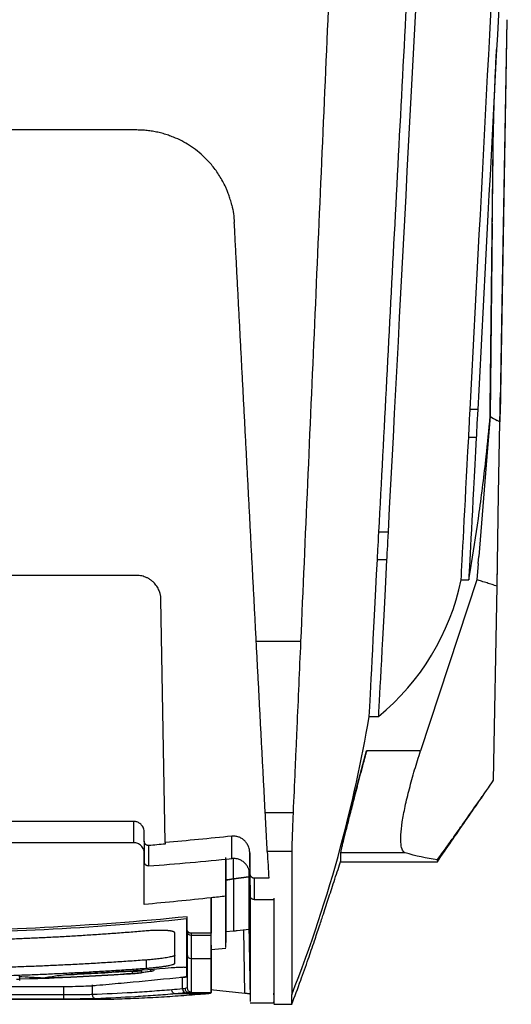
# Model space of a CAD drawing. Header units: millimetres. Extents: x -945 to 1227, y -951 to 1232.
# Tile 131 of 171: x 290 to 351, y 607 to 728. Entities that reach past the tile are written whole.
import ezdxf

# ---------------------------------------------------------------- set-up
doc = ezdxf.new("R2010")
doc.units = ezdxf.units.MM

msp = doc.modelspace()

# ---------------------------------------------------------------- linework, layer by layer
at = {"color": 7, "linetype": 'Continuous', "lineweight": 25}
for p, q in [((350.185, 727.796), (349.34, 679.384)), ((348.14, 680.184), (348.499, 712.449)), ((348.336, 697.862), (348.488, 711.479)), ((348.391, 702.783), (348.128, 679.116)), ((346.6, 679.949), (345.669, 679.949)), ((348.128, 679.116), (347.729, 674.186)), ((349.32, 678.259), (349.323, 678.259)), ((349.303, 677.259), (349.305, 677.259)), ((346.42, 676.516), (345.489, 676.516)), ((347.729, 674.186), (346.736, 661.9)), ((334.471, 664.944), (335.597, 664.944)), ((334.292, 661.541), (335.418, 661.541)), ((346.666, 661.033), (346.736, 661.9)), ((346.666, 661.033), (346.504, 659.03)), ((348.985, 659.054), (349.012, 660.587)), ((304.722, 659.58), (247.018, 659.58)), ((346.504, 659.03), (339.589, 638.04)), ((344.572, 659.03), (345.504, 659.03)), ((348.555, 634.443), (348.971, 658.257)), ((308.242, 626.795), (307.721, 656.632)), ((324.857, 651.451), (319.42, 651.451)), ((333.282, 642.257), (334.408, 642.257)), ((339.589, 638.04), (332.955, 638.04)), ((320.519, 630.483), (323.941, 630.483)), ((304.392, 629.38), (247.347, 629.38)), ((304.392, 626.761), (304.392, 629.38)), ((305.67, 626.955), (305.67, 628.05)), ((304.392, 626.761), (247.347, 626.761)), ((305.669, 624.082), (305.669, 625.485)), ((323.77, 625.679), (320.771, 625.679)), ((329.771, 625.536), (329.771, 624.441)), ((337.707, 625.536), (329.771, 625.536)), ((329.771, 624.441), (341.653, 624.441)), ((341.646, 624.559), (341.646, 624.678)), ((318.493, 622.577), (316.632, 622.355)), ((316.632, 622.355), (318.493, 622.577)), ((318.504, 623.459), (318.493, 622.577)), ((318.617, 622.858), (318.661, 620.299)), ((320.942, 622.425), (319.16, 622.425)), ((315.67, 622.241), (315.67, 622.205)), ((313.87, 620.006), (313.87, 615.666)), ((318.665, 620.283), (318.67, 619.964)), ((319.161, 619.802), (321.57, 619.802)), ((310.92, 616.173), (310.92, 617.682)), ((310.87, 617.41), (310.92, 617.41)), ((315.672, 616.556), (315.672, 614.541)), ((318.512, 616.745), (318.672, 607.563)), ((313.87, 615.666), (311.42, 615.666)), ((311.42, 615.41), (313.87, 615.41)), ((315.676, 615.856), (316.636, 615.941)), ((313.871, 614.191), (313.871, 608.37)), ((313.871, 613.67), (315.678, 613.828)), ((305.92, 612.375), (305.92, 611.369)), ((311.42, 612.548), (313.87, 612.548)), ((304.232, 610.715), (304.234, 610.981)), ((305.34, 611.068), (305.34, 610.823)), ((306.474, 611.001), (306.474, 611.246)), ((290.379, 609.86), (290.379, 610.315)), ((292.49, 610.203), (291.803, 610.117)), ((299.288, 609.347), (299.288, 608.127)), ((310.378, 610.248), (310.124, 610.224)), ((310.378, 608.832), (310.378, 610.248)), ((295.781, 608.082), (255.962, 608.082)), ((312.913, 608.218), (309.492, 608.218)), ((310.921, 608.955), (310.89, 608.944)), ((311.144, 608.37), (313.871, 608.37)), ((318.027, 608.282), (313.794, 608.701)), ((313.871, 608.37), (313.871, 608.37)), ((321.57, 608.113), (321.567, 608.321)), ((321.567, 608.151), (321.57, 607.963)), ((252.673, 607.554), (299.068, 607.554)), ((295.781, 607.582), (255.962, 607.582)), ((318.672, 607.136), (321.567, 607.136)), ((321.57, 606.938), (323.82, 606.938))]:
    msp.add_line(p, q, dxfattribs=at)
at = {"color": 250, "linetype": 'Continuous', "lineweight": 25}
for p, q in [((318.027, 608.282), (317.909, 616.091)), ((293.385, 610.094), (290.379, 610.031)), ((291.689, 610.119), (292.39, 610.208)), ((295.781, 608.082), (295.781, 609.097)), ((310.89, 608.944), (310.675, 608.87))]:
    msp.add_line(p, q, dxfattribs=at)
at = {"color": 7, "linetype": 'Continuous', "lineweight": 25, "flags": 128}
for points in [[(350.185, 727.796), (349.702, 700.145), (349.323, 678.419)], [(348.971, 658.257), (349.168, 669.548), (349.323, 678.419)], [(329.771, 626.248), (331.554, 632.851), (332.955, 638.04)], [(310.92, 617.415), (310.892, 617.412), (310.87, 617.41)], [(313.871, 614.191), (313.871, 614.191), (313.871, 614.191)], [(295.781, 607.582), (295.781, 607.593), (295.781, 607.623), (295.781, 607.67), (295.781, 607.732), (295.781, 607.807), (295.781, 607.893), (295.781, 607.986), (295.781, 608.082)]]:
    msp.add_lwpolyline(points, dxfattribs=at)
at = {"color": 250, "linetype": 'Continuous', "lineweight": 25, "flags": 128}
msp.add_lwpolyline([(316.632, 622.355), (316.631, 622.756), (316.63, 623.212), (316.628, 623.722), (316.626, 624.288), (316.625, 624.808)], dxfattribs=at)
at = {"color": 7, "linetype": 'Continuous', "lineweight": 25}
for centre, radius, start, end in [((311.417, 615.906), 0.497, 180.40782, 270.40226), ((311.418, 613.046), 0.498, 180.25097, 270.24892), ((299.764, 608.102), 0.476, 176.90602, 264.8941), ((310.863, 608.815), 0.485, 177.94232, 263.92124), ((311.421, 608.955), 0.5, 180.04425, 270.04423)]:
    msp.add_arc(centre, radius, start, end, dxfattribs=at)
for points in [[(340.654, 761.442), (338.91, 728.157), (337.206, 695.656), (335.597, 664.944)], [(345.669, 679.949), (346.984, 705.053), (348.371, 731.521), (349.791, 758.612)], [(350.723, 758.612), (349.303, 731.521), (347.916, 705.053), (346.6, 679.949)], [(316.784, 701.755), (316.764, 702.132), (316.745, 702.508), (316.725, 702.885)], [(345.489, 676.516), (345.513, 676.981), (345.579, 678.248), (345.669, 679.949)], [(346.6, 679.949), (346.511, 678.248), (346.445, 676.981), (346.42, 676.516)], [(347.641, 674.186), (347.82, 675.827), (347.982, 677.47), (348.128, 679.116)], [(348.128, 679.116), (348.128, 679.125), (348.128, 679.135), (348.128, 679.144)], [(348.128, 679.116), (348.413, 678.93), (348.698, 678.758), (348.984, 678.6)], [(344.572, 659.03), (344.698, 661.428), (345.005, 667.283), (345.489, 676.516)], [(346.42, 676.516), (345.936, 667.283), (345.63, 661.428), (345.504, 659.03)], [(346.797, 667.344), (347.111, 669.62), (347.392, 671.901), (347.641, 674.186)], [(345.842, 661.033), (346.188, 663.134), (346.506, 665.237), (346.797, 667.343)], [(334.292, 661.541), (334.316, 661.987), (334.382, 663.263), (334.471, 664.944)], [(335.597, 664.944), (335.508, 663.247), (335.442, 661.991), (335.418, 661.541)], [(333.282, 642.257), (333.428, 645.049), (333.766, 651.505), (334.292, 661.541)], [(335.418, 661.541), (334.892, 651.502), (334.554, 645.049), (334.408, 642.257)], [(345.504, 659.03), (345.62, 659.697), (345.732, 660.365), (345.842, 661.033)], [(334.408, 642.257), (339.624, 646.551), (343.208, 652.465), (344.572, 659.03)], [(329.771, 626.248), (331.195, 631.523), (332.367, 636.865), (333.282, 642.257)], [(316.417, 627.573), (313.696, 627.285), (310.971, 627.026), (308.242, 626.795)], [(316.417, 624.834), (316.417, 625.698), (316.417, 626.611), (316.417, 627.573)], [(305.67, 626.955), (305.67, 626.072), (305.67, 625.232), (305.67, 624.432)], [(308.246, 626.597), (307.566, 626.54), (306.887, 626.484), (306.207, 626.43)], [(306.207, 626.43), (306.207, 625.555), (306.207, 624.721), (306.207, 623.928)], [(308.242, 626.795), (308.243, 626.729), (308.244, 626.663), (308.246, 626.597)], [(323.771, 608.113), (326.108, 614.048), (328.111, 620.103), (329.771, 626.248)], [(315.67, 620.209), (315.67, 621.204), (315.67, 622.786), (315.669, 624.953)], [(318.66, 622.943), (318.645, 623.8), (318.631, 624.657), (318.617, 625.515)], [(318.617, 625.515), (318.617, 624.583), (318.617, 623.697), (318.617, 622.858)], [(320.771, 625.679), (320.831, 624.542), (320.887, 623.458), (320.942, 622.425)], [(341.646, 624.678), (340.295, 624.86), (338.982, 625.146), (337.707, 625.536)], [(306.207, 623.928), (309.614, 624.186), (313.018, 624.489), (316.417, 624.834)], [(318.661, 620.299), (318.661, 621.14), (318.66, 622.021), (318.66, 622.943)], [(319.16, 622.425), (319.16, 621.51), (319.161, 620.636), (319.161, 619.802)], [(315.67, 622.241), (315.991, 622.279), (316.312, 622.317), (316.632, 622.355)], [(315.67, 622.205), (315.992, 622.242), (316.313, 622.28), (316.635, 622.319)], [(313.87, 620.006), (311.14, 619.704), (308.407, 619.435), (305.67, 619.198)], [(315.67, 620.209), (315.07, 620.14), (314.47, 620.072), (313.87, 620.006)], [(313.87, 617.527), (313.87, 618.253), (313.87, 619.079), (313.87, 620.006)], [(310.87, 617.41), (310.87, 614.777), (310.871, 612.822), (310.871, 611.551)], [(310.92, 615.903), (310.92, 614.836), (310.92, 613.884), (310.92, 613.044)], [(311.42, 615.666), (311.42, 615.58), (311.42, 615.494), (311.42, 615.41)], [(311.42, 615.41), (311.42, 614.342), (311.42, 613.39), (311.42, 612.548)], [(313.87, 615.41), (313.87, 615.494), (313.87, 615.58), (313.87, 615.666)], [(313.87, 612.548), (313.87, 613.39), (313.87, 614.342), (313.87, 615.41)], [(310.92, 613.044), (310.921, 611.112), (310.921, 609.77), (310.921, 608.955)], [(310.871, 611.551), (310.871, 611.517), (310.871, 611.483), (310.871, 611.45)], [(311.42, 612.548), (311.421, 610.615), (311.421, 609.272), (311.421, 608.455)], [(313.871, 608.37), (313.871, 609.177), (313.871, 610.546), (313.87, 612.548)], [(304.248, 610.708), (300.2, 610.446), (296.15, 610.24), (292.097, 610.09)], [(294.974, 610.415), (294.415, 610.328), (293.856, 610.244), (293.297, 610.164)], [(304.25, 610.708), (304.25, 610.708), (304.249, 610.708), (304.248, 610.708)], [(305.34, 610.823), (305.718, 610.88), (306.096, 610.94), (306.474, 611.001)], [(306.614, 611.006), (306.236, 610.945), (305.858, 610.886), (305.48, 610.828)], [(306.886, 611.081), (306.886, 611.061), (306.791, 611.035), (306.614, 611.006)], [(310.871, 611.45), (310.871, 611.454), (310.871, 611.454), (310.871, 611.448)], [(310.871, 611.448), (310.871, 611.289), (310.871, 611.139), (310.871, 610.997)], [(293.297, 610.164), (292.29, 610.209), (291.283, 610.261), (290.276, 610.321)], [(291.803, 610.117), (291.762, 610.113), (291.74, 610.108), (291.74, 610.104)], [(292.097, 610.09), (292.098, 610.089), (292.098, 610.089), (292.099, 610.089)], [(310.378, 608.832), (309.939, 608.793), (309.499, 608.755), (309.059, 608.718)], [(310.675, 608.87), (310.595, 608.857), (310.497, 608.844), (310.378, 608.832)], [(311.421, 608.455), (311.421, 608.426), (311.329, 608.397), (311.144, 608.37)], [(312.913, 608.218), (313.032, 608.228), (313.128, 608.237), (313.2, 608.243)]]:
    msp.add_open_spline(points, degree=3, dxfattribs=at)
for points, knots in [([(334.471, 664.944), (334.793, 671.104), (335.12, 677.345), (335.781, 689.942), (336.113, 696.293), (336.785, 709.104), (337.124, 715.567), (337.807, 728.601), (338.151, 735.169), (338.497, 741.778)], [0, 0, 0, 0, 0.25, 0.25, 0.5, 0.5, 0.75, 0.75, 1, 1, 1, 1]), ([(328.298, 730.257), (327.714, 716.881), (327.135, 703.608), (325.987, 677.321), (325.419, 664.306), (324.857, 651.451)], [0, 0, 0, 0, 0.5, 0.5, 1, 1, 1, 1]), ([(348.487, 711.418), (348.496, 712.096), (348.513, 713.312), (348.553, 715.04), (348.591, 716.364), (348.631, 717.621), (348.687, 719.167), (348.778, 721.389), (348.867, 723.152), (348.916, 724.144)], [0, 0, 0, 0, 0.1817949, 0.3262121, 0.4305838, 0.501408, 0.6221223, 0.7872543, 1, 1, 1, 1]), ([(304.741, 714.257), (302.593, 714.257), (298.389, 714.257), (292.219, 714.257), (286.324, 714.257), (278.345, 714.257), (268.426, 714.257), (256.272, 714.257), (244.317, 714.257), (234.217, 714.257), (226.198, 714.257), (220.122, 714.257), (214.121, 714.257), (210.146, 714.257), (208.17, 714.257)], [0, 0, 0, 0, 0.0667839, 0.1307127, 0.1917864, 0.2500055, 0.3786903, 0.5000115, 0.6275612, 0.7500047, 0.8136684, 0.8765543, 0.9386643, 1, 1, 1, 1]), ([(316.414, 705.042), (316.385, 705.159), (316.328, 705.388), (316.233, 705.717), (316.136, 706.023), (316.039, 706.306), (315.942, 706.567), (315.847, 706.805), (315.755, 707.022), (315.477, 707.65), (314.949, 708.631), (314.066, 709.856), (312.879, 711.143), (311.312, 712.385), (309.748, 713.198), (308.63, 713.616), (307.987, 713.816), (307.34, 713.978), (306.689, 714.104), (306.039, 714.192), (305.389, 714.247), (304.957, 714.254), (304.741, 714.257)], [0, 0, 0, 0, 0.0230635, 0.0447635, 0.0651001, 0.0840732, 0.1016829, 0.1179292, 0.132812, 0.1463315, 0.2482821, 0.3430829, 0.4307503, 0.577124, 0.7148506, 0.7567564, 0.7982609, 0.8393707, 0.8800925, 0.9204332, 0.9603999, 1, 1, 1, 1]), ([(316.414, 705.041), (316.498, 704.687), (316.566, 704.33), (316.67, 703.612), (316.706, 703.249), (316.725, 702.885)], [0, 0, 0, 0, 0.5, 0.5, 1, 1, 1, 1]), ([(319.42, 651.451), (319.379, 652.246), (319.296, 653.833), (319.171, 656.219), (319.046, 658.605), (318.92, 660.992), (318.795, 663.38), (318.67, 665.77), (318.545, 668.16), (318.419, 670.552), (318.294, 672.945), (318.168, 675.34), (318.043, 677.735), (317.917, 680.132), (317.792, 682.53), (317.666, 684.929), (317.54, 687.329), (317.414, 689.73), (317.288, 692.132), (317.162, 694.536), (317.036, 696.941), (316.91, 699.347), (316.826, 700.953), (316.784, 701.755)], [0, 0, 0, 0, 0.0480381, 0.0960293, 0.1439743, 0.191874, 0.2397291, 0.2875403, 0.3353086, 0.3830347, 0.4307194, 0.4783635, 0.5259678, 0.5735331, 0.6210602, 0.6685499, 0.7160031, 0.7634205, 0.810803, 0.8581514, 0.9054665, 0.9527491, 1, 1, 1, 1]), ([(348.128, 679.144), (348.139, 680.12), (348.17, 682.959), (348.225, 687.839), (348.256, 690.616), (348.267, 691.598), (348.284, 693.156), (348.291, 693.756), (348.297, 694.373), (348.299, 694.511), (348.3, 694.576), (348.303, 694.839), (348.311, 695.575), (348.325, 696.85), (348.336, 697.862)], [0, 0, 0, 0, 0.5, 0.75, 0.75, 0.875, 0.875, 0.9375, 0.9453125, 0.9453125, 0.953125, 0.953125, 0.96875, 1, 1, 1, 1]), ([(349.305, 677.403), (349.305, 677.399), (349.305, 677.386), (349.328, 678.714), (349.362, 680.664), (349.379, 681.639)], [0, 0, 0, 0, 0.2425374, 0.621226, 1, 1, 1, 1]), ([(349.323, 678.419), (349.267, 678.448), (349.153, 678.507), (349.04, 678.569), (348.984, 678.6)], [0, 0, 0, 0, 0.4999974, 1, 1, 1, 1]), ([(349.312, 677.774), (349.312, 677.774), (349.316, 677.975), (349.322, 678.306), (349.325, 678.539), (349.327, 678.657)], [0, 0, 0, 0, 0.0002472, 0.495539, 1, 1, 1, 1]), ([(307.721, 656.632), (307.719, 656.691), (307.715, 656.805), (307.697, 656.971), (307.673, 657.125), (307.643, 657.267), (307.609, 657.397), (307.573, 657.516), (307.535, 657.623), (307.432, 657.887), (307.222, 658.274), (306.886, 658.674), (306.568, 658.953), (306.285, 659.148), (305.987, 659.307), (305.677, 659.43), (305.36, 659.517), (305.041, 659.57), (304.828, 659.576), (304.722, 659.58)], [0, 0, 0, 0, 0.0382544, 0.074223, 0.1079058, 0.1393027, 0.1684136, 0.1952385, 0.2197775, 0.2420307, 0.3788578, 0.5023251, 0.5769694, 0.6503963, 0.7226258, 0.7936785, 0.8635763, 0.9323421, 1, 1, 1, 1]), ([(348.971, 658.257), (348.767, 658.324), (348.357, 658.458), (347.728, 658.663), (347.112, 658.856), (346.697, 658.975), (346.504, 659.03)], [0, 0, 0, 0, 0.2500006, 0.50000099, 0.76760093, 1, 1, 1, 1]), ([(320.519, 630.483), (320.479, 631.254), (320.398, 632.797), (320.277, 635.115), (320.155, 637.437), (320.033, 639.763), (319.911, 642.093), (319.789, 644.426), (319.666, 646.764), (319.543, 649.105), (319.461, 650.669), (319.42, 651.451)], [0, 0, 0, 0, 0.1111191, 0.2222313, 0.3333388, 0.4444435, 0.5555476, 0.6666533, 0.7777625, 0.8888774, 1, 1, 1, 1]), ([(324.857, 651.451), (324.703, 647.931), (324.55, 644.423), (324.358, 640.054), (324.32, 639.181), (324.244, 637.435), (324.128, 634.815), (324.014, 632.206), (323.939, 630.485)], [0, 0, 0, 0, 0.5, 0.5, 0.625, 0.625, 0.75, 1, 1, 1, 1]), ([(332.955, 638.04), (332.921, 637.912), (332.852, 637.658), (332.751, 637.281), (332.652, 636.911), (332.555, 636.549), (332.461, 636.194), (332.368, 635.846), (332.278, 635.506), (332.19, 635.173), (332.104, 634.848), (332.021, 634.531), (331.939, 634.221), (331.86, 633.92), (331.783, 633.626), (331.534, 632.673), (331.147, 631.177), (330.67, 629.313), (330.286, 627.783), (330.063, 626.879), (329.948, 626.396), (329.893, 626.161), (329.848, 625.963), (329.814, 625.801), (329.789, 625.676), (329.774, 625.583), (329.772, 625.552), (329.771, 625.536)], [0, 0, 0, 0, 0.0195835, 0.0389016, 0.0579544, 0.0767421, 0.0952647, 0.1135223, 0.131515, 0.149243, 0.1667063, 0.183905, 0.2008393, 0.2175094, 0.2339152, 0.2500571, 0.3787499, 0.4997508, 0.6271617, 0.7495023, 0.7859636, 0.8221894, 0.8581857, 0.8939587, 0.9295144, 0.9648594, 1, 1, 1, 1]), ([(337.707, 625.536), (337.575, 625.576), (337.462, 625.679), (337.286, 626.026), (337.222, 626.269), (337.153, 626.902), (337.148, 627.292), (337.2, 628.209), (337.258, 628.736), (337.434, 629.907), (337.553, 630.551), (337.845, 631.922), (338.018, 632.65), (338.409, 634.152), (338.625, 634.927), (339.088, 636.485), (339.335, 637.268), (339.589, 638.04)], [0, 0, 0, 0, 0.125, 0.125, 0.25, 0.25, 0.375, 0.375, 0.5, 0.5, 0.625, 0.625, 0.75, 0.75, 0.875, 0.875, 1, 1, 1, 1]), ([(341.646, 624.678), (341.83, 624.932), (342.203, 625.446), (342.774, 626.24), (343.438, 627.168), (344.21, 628.254), (345.363, 629.886), (346.53, 631.551), (347.688, 633.206), (348.266, 634.031), (348.555, 634.443)], [0, 0, 0, 0, 0.0808167, 0.1641485, 0.2499976, 0.371104, 0.4999948, 0.7499966, 0.8749983, 1, 1, 1, 1]), ([(341.646, 624.441), (342.797, 626.11), (345.099, 629.444), (347.404, 632.776), (348.555, 634.441)], [0, 0, 0, 0, 0.5003071, 1, 1, 1, 1]), ([(320.771, 625.679), (320.77, 625.699), (320.768, 625.739), (320.764, 625.81), (320.76, 625.89), (320.755, 625.978), (320.75, 626.076), (320.745, 626.183), (320.733, 626.397), (320.714, 626.765), (320.683, 627.353), (320.648, 628.034), (320.614, 628.668), (320.586, 629.205), (320.565, 629.617), (320.542, 630.042), (320.527, 630.336), (320.519, 630.483)], [0, 0, 0, 0, 0.035258, 0.0704189, 0.1055238, 0.1406144, 0.1757322, 0.2109187, 0.2462151, 0.3729602, 0.4998599, 0.6266442, 0.7535879, 0.8152697, 0.8767508, 0.9382535, 1, 1, 1, 1]), ([(323.939, 630.485), (323.938, 630.452), (323.934, 630.32), (323.921, 630.023), (323.901, 629.537), (323.875, 628.895), (323.845, 628.128), (323.812, 627.232), (323.786, 626.464), (323.773, 625.98), (323.771, 625.78), (323.769, 625.703), (323.769, 625.681)], [0, 0, 0, 0, 0.01393511, 0.05564417, 0.12505433, 0.22237155, 0.34774001, 0.50091119, 0.71429264, 0.86830636, 0.9636201, 1, 1, 1, 1]), ([(305.67, 628.05), (305.669, 628.072), (305.668, 628.149), (305.649, 628.318), (305.586, 628.552), (305.466, 628.786), (305.316, 628.979), (305.151, 629.128), (304.969, 629.243), (304.778, 629.323), (304.584, 629.371), (304.455, 629.377), (304.392, 629.38)], [0, 0, 0, 0, 0.0327903, 0.1146516, 0.2505117, 0.3871916, 0.5001752, 0.6070394, 0.7114518, 0.8122907, 0.9086721, 1, 1, 1, 1]), ([(318.617, 625.515), (318.615, 625.555), (318.612, 625.641), (318.598, 625.781), (318.563, 625.981), (318.51, 626.167), (318.404, 626.44), (318.248, 626.721), (317.97, 627.048), (317.643, 627.303), (317.321, 627.458), (317.052, 627.537), (316.841, 627.574), (316.628, 627.589), (316.487, 627.578), (316.417, 627.573)], [0, 0, 0, 0, 0.0357356, 0.0773121, 0.1250163, 0.2168746, 0.2497857, 0.3864041, 0.4998274, 0.6292423, 0.7495938, 0.8128023, 0.8758254, 0.9383292, 1, 1, 1, 1]), ([(305.67, 625.484), (305.669, 625.516), (305.668, 625.58), (305.657, 625.676), (305.639, 625.77), (305.613, 625.863), (305.563, 626.005), (305.468, 626.19), (305.302, 626.393), (305.099, 626.559), (304.872, 626.676), (304.633, 626.748), (304.473, 626.757), (304.392, 626.761)], [0, 0, 0, 0, 0.0482476, 0.096121, 0.1438948, 0.1918457, 0.2402471, 0.3699606, 0.500169, 0.6298545, 0.7600752, 0.8798971, 1, 1, 1, 1]), ([(306.207, 626.43), (306.186, 626.43), (306.142, 626.428), (306.074, 626.437), (306.007, 626.456), (305.94, 626.486), (305.878, 626.526), (305.817, 626.579), (305.756, 626.653), (305.699, 626.761), (305.672, 626.867), (305.67, 626.937), (305.67, 626.955)], [0, 0, 0, 0, 0.07619145, 0.15587934, 0.2387205, 0.32420775, 0.41170671, 0.50050885, 0.61281837, 0.74948502, 0.93387405, 1, 1, 1, 1]), ([(318.617, 622.858), (318.615, 622.904), (318.612, 622.997), (318.595, 623.134), (318.569, 623.27), (318.534, 623.403), (318.49, 623.535), (318.402, 623.748), (318.24, 624.03), (317.96, 624.34), (317.624, 624.587), (317.284, 624.739), (316.971, 624.819), (316.694, 624.852), (316.51, 624.84), (316.417, 624.834)], [0, 0, 0, 0, 0.04203359, 0.08368342, 0.12514194, 0.16660426, 0.20826542, 0.25031771, 0.37510579, 0.49993042, 0.62466142, 0.74945183, 0.83319976, 0.9161572, 1, 1, 1, 1]), ([(323.769, 625.681), (323.769, 625.088), (323.769, 624.52), (323.769, 623.407), (323.769, 621.777), (323.769, 618.261), (323.77, 612.37), (323.77, 609.288), (323.771, 608.113)], [0, 0, 0, 0, 0.0625, 0.0625, 0.125, 0.25, 0.5, 1, 1, 1, 1]), ([(305.67, 619.198), (305.67, 619.258), (305.67, 619.377), (305.67, 619.569), (305.67, 619.771), (305.67, 619.984), (305.67, 620.207), (305.67, 620.441), (305.67, 620.686), (305.67, 620.941), (305.67, 621.207), (305.67, 621.484), (305.67, 621.771), (305.67, 622.069), (305.67, 622.378), (305.67, 622.697), (305.67, 623.027), (305.67, 623.367), (305.67, 623.718), (305.669, 623.96), (305.669, 624.082)], [0, 0, 0, 0, 0.05597546, 0.11189753, 0.16776693, 0.22358442, 0.27935075, 0.33506665, 0.39073288, 0.4463502, 0.50191936, 0.55744112, 0.61291622, 0.66834545, 0.72372954, 0.77906928, 0.83436543, 0.88961875, 0.94483002, 1, 1, 1, 1]), ([(306.207, 623.928), (306.185, 623.927), (306.139, 623.925), (306.071, 623.936), (305.993, 623.957), (305.909, 623.997), (305.827, 624.059), (305.759, 624.137), (305.709, 624.228), (305.676, 624.328), (305.672, 624.397), (305.67, 624.432)], [0, 0, 0, 0, 0.0818718, 0.1649465, 0.250811, 0.3731601, 0.4999162, 0.6207907, 0.7490833, 0.8738049, 1, 1, 1, 1]), ([(315.67, 624.768), (315.67, 624.401), (315.67, 623.323), (315.67, 622.671), (315.67, 622.241)], [0, 0, 0, 0, 0.3401508, 1, 1, 1, 1]), ([(323.771, 606.938), (324.138, 607.91), (324.812, 609.693), (325.728, 612.282), (326.49, 614.506), (327.055, 616.195), (327.427, 617.32), (327.737, 618.263), (328.03, 619.158), (328.361, 620.173), (328.711, 621.246), (329.081, 622.375), (329.458, 623.515), (329.696, 624.219), (329.815, 624.569)], [0, 0, 0, 0, 0.1393694, 0.2557045, 0.3481327, 0.4184751, 0.4474426, 0.4742057, 0.5294344, 0.5968959, 0.6782646, 0.774364, 0.8879069, 1, 1, 1, 1]), ([(318.493, 622.577), (318.494, 622.275), (318.496, 621.709), (318.498, 620.971), (318.5, 620.308), (318.502, 619.692), (318.504, 619.106), (318.506, 618.571), (318.509, 617.816), (318.511, 617.128), (318.512, 616.839), (318.512, 616.745)], [0, 0, 0, 0, 0.1016254, 0.1907393, 0.2712506, 0.3615907, 0.4520566, 0.5425178, 0.632862, 0.8815277, 1, 1, 1, 1]), ([(319.16, 622.425), (319.139, 622.426), (319.098, 622.427), (319.035, 622.44), (318.973, 622.462), (318.912, 622.493), (318.854, 622.533), (318.799, 622.584), (318.739, 622.66), (318.677, 622.779), (318.666, 622.884), (318.66, 622.943)], [0, 0, 0, 0, 0.0758268, 0.1552102, 0.2378763, 0.3234055, 0.4112577, 0.5008113, 0.6054633, 0.7760952, 1, 1, 1, 1]), ([(315.67, 622.205), (315.67, 621.319), (315.67, 619.548), (315.671, 617.682), (315.671, 616.442), (315.671, 615.847), (315.671, 615.892), (315.671, 615.905)], [0, 0, 0, 0, 0.2256473, 0.4512777, 0.6769276, 0.902608, 1, 1, 1, 1]), ([(315.671, 613.904), (315.671, 613.917), (315.671, 613.947), (315.671, 615.077), (315.671, 617.051), (315.67, 619.156), (315.67, 620.209)], [0, 0, 0, 0, 0.1950148, 0.4634193, 0.7316674, 1, 1, 1, 1]), ([(319.161, 619.802), (319.14, 619.802), (319.097, 619.804), (319.033, 619.818), (318.961, 619.842), (318.884, 619.883), (318.809, 619.944), (318.746, 620.02), (318.7, 620.106), (318.668, 620.201), (318.664, 620.266), (318.661, 620.299)], [0, 0, 0, 0, 0.08189621, 0.16498115, 0.25066466, 0.37288869, 0.49980078, 0.62084706, 0.74911294, 0.8737229, 1, 1, 1, 1]), ([(318.67, 619.964), (318.67, 618.253), (318.671, 614.831), (318.671, 611.16), (318.672, 608.62), (318.672, 607.27), (318.672, 607.265), (318.672, 607.264)], [0, 0, 0, 0, 0.2137131, 0.4274263, 0.6411394, 0.8548526, 1, 1, 1, 1]), ([(321.566, 619.964), (321.566, 618.479), (321.567, 617.122), (321.567, 614.665), (321.567, 613.565), (321.567, 610.652), (321.567, 609.227), (321.567, 608.321)], [0, 0, 0, 0, 0.25, 0.25, 0.5, 0.5, 1, 1, 1, 1]), ([(321.57, 619.802), (321.57, 618.308), (321.57, 616.945), (321.57, 614.476), (321.57, 613.371), (321.57, 610.447), (321.57, 609.018), (321.57, 608.113)], [0, 0, 0, 0, 0.25, 0.25, 0.5, 0.5, 1, 1, 1, 1]), ([(310.92, 617.682), (299.276, 616.503), (287.573, 615.912), (264.167, 615.912), (252.464, 616.503), (240.82, 617.682)], [0, 0, 0, 0, 0.5, 0.5, 1, 1, 1, 1]), ([(310.87, 617.41), (299.243, 616.241), (287.556, 615.655), (264.184, 615.655), (252.498, 616.241), (240.87, 617.41)], [0, 0, 0, 0, 0.5, 0.5, 1, 1, 1, 1]), ([(313.871, 614.191), (313.871, 614.228), (313.871, 614.303), (313.871, 614.428), (313.871, 614.562), (313.871, 614.707), (313.871, 614.863), (313.871, 615.028), (313.871, 615.204), (313.871, 615.39), (313.871, 615.586), (313.871, 615.793), (313.871, 616.009), (313.871, 616.236), (313.871, 616.474), (313.871, 616.721), (313.871, 616.979), (313.871, 617.246), (313.87, 617.433), (313.87, 617.527)], [0, 0, 0, 0, 0.0588416, 0.1176766, 0.1765059, 0.2353303, 0.2941508, 0.3529681, 0.4117832, 0.4705969, 0.5294101, 0.5882236, 0.6470383, 0.705855, 0.7646747, 0.8234982, 0.8823263, 0.94116, 1, 1, 1, 1]), ([(305.92, 615.942), (305.295, 615.891), (304.045, 615.787), (302.169, 615.645), (300.293, 615.511), (298.417, 615.388), (296.54, 615.275), (294.663, 615.171), (292.785, 615.078), (290.907, 614.994), (289.029, 614.92), (287.15, 614.856), (285.271, 614.801), (283.391, 614.757), (281.511, 614.722), (279.631, 614.698), (277.75, 614.683), (276.496, 614.681), (275.869, 614.68)], [0, 0, 0, 0, 0.0625299, 0.1250479, 0.1875555, 0.2500545, 0.3125467, 0.3750337, 0.4375173, 0.4999992, 0.5624811, 0.6249648, 0.6874519, 0.7499442, 0.8124435, 0.8749514, 0.9374697, 1, 1, 1, 1]), ([(309.42, 615.694), (309.419, 615.704), (309.417, 615.723), (309.401, 615.75), (309.378, 615.777), (309.345, 615.801), (309.303, 615.825), (309.253, 615.847), (309.196, 615.868), (309.131, 615.887), (309.059, 615.905), (308.981, 615.922), (308.897, 615.937), (308.808, 615.951), (308.712, 615.963), (308.612, 615.974), (308.508, 615.984), (308.358, 615.996), (308.152, 616.008), (307.878, 616.016), (307.584, 616.018), (307.273, 616.015), (306.949, 616.006), (306.613, 615.991), (306.268, 615.97), (306.036, 615.951), (305.92, 615.942)], [0, 0, 0, 0, 0.0343577, 0.06812, 0.1013857, 0.1342524, 0.1668725, 0.1992101, 0.2311775, 0.2626903, 0.2936868, 0.3242254, 0.3543782, 0.3842159, 0.4138097, 0.4430856, 0.4719449, 0.5002966, 0.5617097, 0.6235445, 0.6858578, 0.7480978, 0.8104708, 0.8734024, 0.9365586, 1, 1, 1, 1]), ([(309.42, 611.962), (309.42, 612.036), (309.42, 612.184), (309.42, 612.419), (309.42, 612.664), (309.42, 612.92), (309.42, 613.186), (309.42, 613.463), (309.42, 613.75), (309.42, 614.047), (309.42, 614.355), (309.42, 614.674), (309.42, 615.003), (309.42, 615.342), (309.42, 615.577), (309.42, 615.694)], [0, 0, 0, 0, 0.0769146, 0.1538246, 0.2307318, 0.3076376, 0.3845438, 0.4614519, 0.5383637, 0.6152806, 0.6922043, 0.7691365, 0.8460788, 0.9230327, 1, 1, 1, 1]), ([(311.42, 615.666), (311.4, 615.667), (311.359, 615.668), (311.297, 615.68), (311.234, 615.701), (311.173, 615.73), (311.116, 615.769), (311.046, 615.831), (310.95, 615.957), (310.932, 616.089), (310.92, 616.173)], [0, 0, 0, 0, 0.0768585, 0.1571207, 0.2403688, 0.3260507, 0.413498, 0.5019575, 0.6826388, 1, 1, 1, 1]), ([(316.636, 615.945), (316.636, 615.943), (316.636, 615.935), (316.636, 615.946), (316.636, 615.954)], [0, 0, 0, 0, 0.2231191, 1, 1, 1, 1]), ([(316.638, 615.94), (316.788, 615.958), (317.417, 616.032), (318.045, 616.107), (318.522, 616.163)], [0, 0, 0, 0, 0.2401433, 1, 1, 1, 1]), ([(309.42, 612.969), (309.419, 612.964), (309.417, 612.952), (309.399, 612.928), (309.359, 612.899), (309.285, 612.863), (309.164, 612.82), (308.985, 612.771), (308.732, 612.717), (308.415, 612.658), (308.056, 612.602), (307.686, 612.551), (307.312, 612.506), (306.942, 612.466), (306.585, 612.431), (306.245, 612.4), (306.026, 612.383), (305.92, 612.375)], [0, 0, 0, 0, 0.03105478, 0.07109259, 0.12022366, 0.17839941, 0.2452001, 0.32104837, 0.40622109, 0.49981677, 0.58548451, 0.6661855, 0.74203604, 0.81371063, 0.88049762, 0.94236918, 1, 1, 1, 1]), ([(305.92, 612.375), (305.253, 612.327), (303.919, 612.232), (301.918, 612.1), (299.917, 611.978), (297.915, 611.865), (295.912, 611.763), (293.91, 611.67), (291.907, 611.587), (289.903, 611.514), (287.9, 611.45), (285.895, 611.396), (283.891, 611.352), (281.886, 611.318), (279.881, 611.294), (277.875, 611.279), (276.538, 611.277), (275.869, 611.276)], [0, 0, 0, 0, 0.06668796, 0.13336601, 0.20003573, 0.2666987, 0.33335651, 0.40001075, 0.466663, 0.53331486, 0.59996791, 0.66662373, 0.73328391, 0.79995005, 0.86662371, 0.9333065, 1, 1, 1, 1]), ([(305.92, 611.369), (305.981, 611.373), (306.106, 611.383), (306.296, 611.399), (306.493, 611.416), (306.697, 611.435), (306.907, 611.456), (307.121, 611.478), (307.338, 611.503), (307.556, 611.529), (307.773, 611.556), (307.988, 611.586), (308.198, 611.617), (308.499, 611.665), (308.849, 611.732), (309.119, 611.8), (309.272, 611.854), (309.356, 611.892), (309.41, 611.928), (309.417, 611.951), (309.42, 611.962)], [0, 0, 0, 0, 0.0332541, 0.0678707, 0.1039315, 0.1415632, 0.1809622, 0.2220337, 0.2645952, 0.3085043, 0.3539079, 0.4010521, 0.4500113, 0.5003929, 0.6248492, 0.7499468, 0.810687, 0.872746, 0.935859, 1, 1, 1, 1]), ([(275.869, 610.272), (276.538, 610.273), (277.875, 610.275), (279.881, 610.29), (281.886, 610.314), (283.891, 610.349), (285.895, 610.392), (287.899, 610.446), (289.903, 610.509), (291.907, 610.583), (293.91, 610.665), (295.912, 610.758), (297.915, 610.86), (299.917, 610.972), (301.918, 611.094), (303.919, 611.225), (305.253, 611.321), (305.92, 611.369)], [0, 0, 0, 0, 0.0666921, 0.1333738, 0.2000465, 0.266712, 0.3333717, 0.4000272, 0.4666801, 0.5333321, 0.5999846, 0.6666393, 0.7332977, 0.7999613, 0.8666319, 0.9333109, 1, 1, 1, 1]), ([(310.871, 610.997), (310.871, 610.865), (310.871, 610.674), (310.871, 610.485), (310.871, 610.406), (310.871, 610.39), (310.871, 610.359), (310.836, 610.327), (310.719, 610.297), (310.556, 610.268), (310.449, 610.254), (308.256, 610.025), (305.311, 609.732), (301.852, 609.417), (300.333, 609.284), (299.693, 609.228), (299.564, 609.217), (299.372, 609.201), (299.31, 609.195), (299.176, 609.184), (298.815, 609.158), (297.962, 609.12), (296.891, 609.098), (296.258, 609.094), (296.003, 609.093), (295.874, 609.093), (295.486, 609.093), (294.194, 609.093), (290.833, 609.093), (287.731, 609.093), (285.662, 609.093)], [0, 0, 0, 0, 0.125, 0.1875, 0.1875, 0.203125, 0.203125, 0.21875, 0.234375, 0.234375, 0.25, 0.25, 0.5, 0.625, 0.6875, 0.6875, 0.703125, 0.703125, 0.7109375, 0.7109375, 0.71875, 0.75, 0.78125, 0.7890625, 0.7890625, 0.796875, 0.796875, 0.8125, 0.875, 1, 1, 1, 1]), ([(292.089, 610.097), (292.763, 610.123), (294.113, 610.175), (296.136, 610.264), (298.16, 610.362), (300.184, 610.47), (302.208, 610.587), (303.557, 610.672), (304.232, 610.715)], [0, 0, 0, 0, 0.1665522, 0.3331454, 0.4997832, 0.6664692, 0.8332069, 1, 1, 1, 1]), ([(297.431, 610.636), (296.946, 610.611), (296.47, 610.577), (295.623, 610.501), (295.251, 610.459), (294.974, 610.415)], [0, 0, 0, 0, 0.5, 0.5, 1, 1, 1, 1]), ([(308.974, 611.395), (307.052, 611.242), (304.168, 611.032), (300.8, 610.822), (299.116, 610.726), (298.394, 610.687), (297.912, 610.661), (297.672, 610.649), (297.431, 610.636)], [0, 0, 0, 0, 0.5, 0.75, 0.875, 0.9375, 0.9375, 1, 1, 1, 1]), ([(304.232, 610.715), (304.269, 610.718), (304.342, 610.723), (304.451, 610.73), (304.557, 610.738), (304.661, 610.747), (304.761, 610.756), (304.891, 610.768), (305.043, 610.785), (305.208, 610.804), (305.296, 610.816), (305.34, 610.823)], [0, 0, 0, 0, 0.0847584, 0.1689828, 0.2526745, 0.335835, 0.4184656, 0.5005678, 0.6671774, 0.8336548, 1, 1, 1, 1]), ([(304.234, 610.981), (304.45, 610.992), (304.667, 611.007), (305.048, 611.037), (305.216, 611.053), (305.34, 611.068)], [0, 0, 0, 0, 0.5, 0.5, 1, 1, 1, 1]), ([(305.48, 610.828), (305.41, 610.817), (305.33, 610.807), (305.15, 610.785), (305.049, 610.774), (304.73, 610.743), (304.489, 610.724), (304.248, 610.708)], [0, 0, 0, 0, 0.25, 0.25, 0.5, 0.5, 1, 1, 1, 1]), ([(306.474, 611.001), (306.496, 611.004), (306.539, 611.011), (306.592, 611.022), (306.635, 611.031), (306.667, 611.04), (306.691, 611.048), (306.707, 611.055), (306.716, 611.062), (306.717, 611.066), (306.718, 611.068)], [0, 0, 0, 0, 0.1456681, 0.2854295, 0.4192848, 0.5472346, 0.6692799, 0.7854216, 0.8956611, 1, 1, 1, 1]), ([(310.871, 611.45), (310.864, 611.452), (310.851, 611.457), (310.82, 611.462), (310.783, 611.467), (310.738, 611.471), (310.685, 611.474), (310.588, 611.477), (310.419, 611.477), (310.076, 611.468), (309.681, 611.446), (309.316, 611.422), (309.114, 611.406), (309.012, 611.398), (308.974, 611.395)], [0, 0, 0, 0, 0.0424067, 0.0844743, 0.1263151, 0.1680431, 0.2097734, 0.2516205, 0.3725207, 0.502042, 0.7513841, 0.8751625, 0.9539207, 1, 1, 1, 1]), ([(310.378, 610.248), (310.413, 610.252), (310.482, 610.259), (310.572, 610.27), (310.653, 610.282), (310.724, 610.293), (310.797, 610.308), (310.863, 610.326), (310.911, 610.346), (310.918, 610.361), (310.921, 610.368)], [0, 0, 0, 0, 0.0998494, 0.1993216, 0.2986987, 0.3982648, 0.4983035, 0.663852, 0.8306568, 1, 1, 1, 1]), ([(292.097, 610.09), (292.007, 610.086), (291.916, 610.084), (291.761, 610.084), (291.697, 610.086), (291.613, 610.091), (291.594, 610.096), (291.606, 610.106), (291.637, 610.112), (291.689, 610.119)], [0, 0, 0, 0, 0.25, 0.25, 0.5, 0.5, 0.75, 0.75, 1, 1, 1, 1]), ([(291.74, 610.104), (291.741, 610.103), (291.742, 610.1), (291.757, 610.098), (291.779, 610.096), (291.81, 610.095), (291.846, 610.094), (291.889, 610.093), (291.935, 610.093), (291.985, 610.094), (292.036, 610.095), (292.071, 610.096), (292.089, 610.097)], [0, 0, 0, 0, 0.1052416, 0.209297, 0.3121738, 0.4138797, 0.5144229, 0.6138116, 0.7120545, 0.8091607, 0.9051393, 1, 1, 1, 1]), ([(294.236, 610.159), (294.236, 610.149), (294.145, 610.136), (293.83, 610.11), (293.61, 610.098), (293.385, 610.09)], [0, 0, 0, 0, 0.5, 0.5, 1, 1, 1, 1]), ([(299.288, 608.127), (299.11, 608.12), (298.895, 608.114), (298.52, 608.105), (298.385, 608.103), (298.104, 608.098), (297.957, 608.096), (297.5, 608.09), (297.166, 608.087), (296.486, 608.083), (296.138, 608.082), (295.781, 608.082)], [0, 0, 0, 0, 0.25, 0.25, 0.375, 0.375, 0.5, 0.5, 0.75, 0.75, 1, 1, 1, 1]), ([(309.059, 608.718), (308.245, 608.651), (307.431, 608.586), (305.803, 608.47), (304.989, 608.416), (302.546, 608.268), (300.917, 608.188), (299.288, 608.127)], [0, 0, 0, 0, 0.25, 0.25, 0.5, 0.5, 1, 1, 1, 1]), ([(309.492, 608.218), (308.678, 608.152), (307.864, 608.087), (306.235, 607.97), (305.421, 607.916), (302.978, 607.769), (301.35, 607.688), (299.721, 607.628)], [0, 0, 0, 0, 0.25, 0.25, 0.5, 0.5, 1, 1, 1, 1]), ([(301.931, 607.586), (302.846, 607.616), (303.761, 607.65), (305.591, 607.732), (306.507, 607.779), (308.337, 607.884), (309.252, 607.943), (311.082, 608.071), (311.997, 608.144), (312.913, 608.218)], [0, 0, 0, 0, 0.25, 0.25, 0.5, 0.5, 0.75, 0.75, 1, 1, 1, 1]), ([(309.492, 608.218), (309.442, 608.22), (309.388, 608.232), (309.283, 608.282), (309.232, 608.32), (309.148, 608.417), (309.115, 608.476), (309.071, 608.597), (309.061, 608.66), (309.06, 608.718)], [0, 0, 0, 0, 0.25, 0.25, 0.5, 0.5, 0.75, 0.75, 1, 1, 1, 1]), ([(310.811, 608.333), (310.592, 608.313), (310.262, 608.284), (309.822, 608.246), (309.602, 608.228), (309.492, 608.218)], [0, 0, 0, 0, 0.5000087, 0.750013, 1, 1, 1, 1]), ([(310.675, 608.87), (310.676, 608.811), (310.687, 608.749), (310.734, 608.627), (310.77, 608.568), (310.861, 608.471), (310.916, 608.433), (311.031, 608.383), (311.09, 608.371), (311.144, 608.37)], [0, 0, 0, 0, 0.25, 0.25, 0.5, 0.5, 0.75, 0.75, 1, 1, 1, 1]), ([(311.144, 608.37), (311.121, 608.367), (311.075, 608.361), (310.995, 608.351), (310.908, 608.342), (310.844, 608.336), (310.811, 608.333)], [0, 0, 0, 0, 0.24950817, 0.49914748, 0.74920722, 1, 1, 1, 1]), ([(313.2, 608.243), (313.238, 608.246), (313.311, 608.253), (313.411, 608.263), (313.501, 608.274), (313.579, 608.284), (313.646, 608.293), (313.724, 608.307), (313.798, 608.324), (313.856, 608.347), (313.866, 608.362), (313.871, 608.37)], [0, 0, 0, 0, 0.091666, 0.1801567, 0.2653945, 0.347345, 0.4259415, 0.5011666, 0.6608099, 0.8269307, 1, 1, 1, 1]), ([(318.673, 608.16), (318.672, 608.164), (318.67, 608.17), (318.655, 608.181), (318.632, 608.191), (318.599, 608.201), (318.556, 608.212), (318.488, 608.226), (318.382, 608.243), (318.225, 608.263), (318.093, 608.276), (318.027, 608.282)], [0, 0, 0, 0, 0.0816591, 0.1638355, 0.2466958, 0.3304024, 0.4151127, 0.5009788, 0.6708213, 0.8367391, 1, 1, 1, 1]), ([(321.567, 608.321), (321.567, 607.839), (321.567, 607.144), (321.567, 607.224), (321.567, 607.248)], [0, 0, 0, 0, 0.6926707, 1, 1, 1, 1]), ([(321.57, 608.113), (321.57, 607.633), (321.57, 606.943), (321.57, 607.025), (321.57, 607.05)], [0, 0, 0, 0, 0.6957187, 1, 1, 1, 1]), ([(323.771, 607.041), (323.771, 607.029), (323.771, 606.998), (323.771, 607.689), (323.771, 608.113)], [0, 0, 0, 0, 0.38578356, 1, 1, 1, 1]), ([(299.721, 607.628), (299.522, 607.62), (299.282, 607.614), (298.716, 607.603), (298.401, 607.598), (297.709, 607.59), (297.34, 607.587), (296.571, 607.583), (296.179, 607.582), (295.781, 607.582)], [0, 0, 0, 0, 0.25, 0.25, 0.5, 0.5, 0.75, 0.75, 1, 1, 1, 1]), ([(299.068, 607.554), (299.147, 607.554), (299.301, 607.554), (299.523, 607.555), (299.729, 607.556), (299.998, 607.557), (300.335, 607.559), (300.725, 607.563), (301.089, 607.567), (301.41, 607.573), (301.692, 607.579), (301.849, 607.583), (301.931, 607.586)], [0, 0, 0, 0, 0.0687839, 0.1331663, 0.1933, 0.2493724, 0.3723721, 0.499609, 0.6263468, 0.7497082, 0.8693591, 1, 1, 1, 1])]:
    msp.add_open_spline(points, degree=3, knots=knots, dxfattribs=at)
at = {"color": 250, "linetype": 'Continuous', "lineweight": 25}
for points, knots in [([(316.635, 622.319), (316.635, 621.341), (316.635, 619.385), (316.635, 617.454), (316.635, 616.197), (316.636, 616.028), (316.636, 615.945)], [0, 0, 0, 0, 0.250669, 0.5013285, 0.751988, 1, 1, 1, 1]), ([(304.234, 610.981), (301.969, 610.839), (299.202, 610.665), (296.432, 610.548), (295.93, 610.527)], [0, 0, 0, 0, 0.8188542, 1, 1, 1, 1]), ([(290.368, 609.94), (290.371, 609.941), (290.401, 609.953), (290.282, 609.972), (290.074, 609.984), (289.97, 609.99)], [0, 0, 0, 0, 0.0631469, 0.5315543, 1, 1, 1, 1])]:
    msp.add_open_spline(points, degree=3, knots=knots, dxfattribs=at)

doc.saveas('drawing.dxf')
